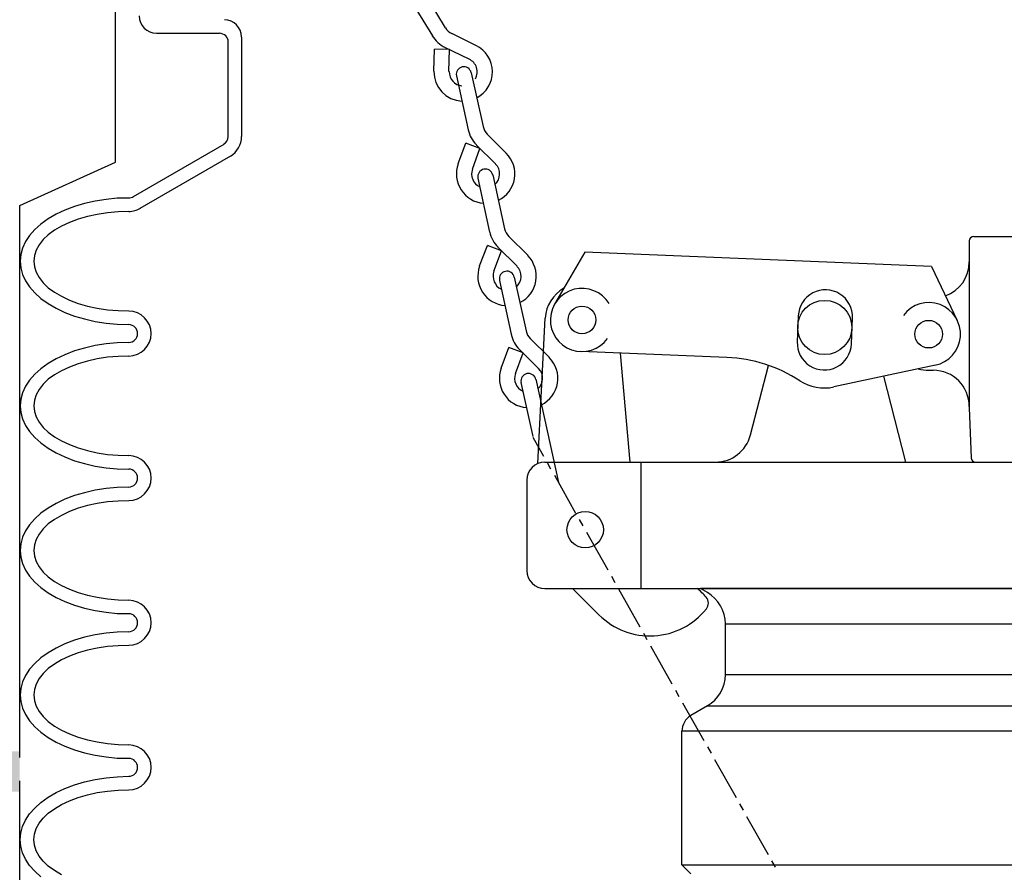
# Model space of a CAD drawing. Extents: x 1081 to 2220, y 0 to 2796.
# Tile 26 of 161: x 1658.11 to 1664.93, y 413.45 to 419.35. Entities that reach past the tile are written whole.
import ezdxf

# ---------------------------------------------------------------- set-up
doc = ezdxf.new("R2010")
doc.units = 0
doc.header["$MEASUREMENT"] = 0
doc.layers.get('DEFPOINTS').update_dxf_attribs({"linetype": 'CONTINUOUS'})
for name, color, linetype in [('FILL-CAP', 1, 'CONTINUOUS'), ('PEAGRAVEL-HATCH', 3, 'CONTINUOUS'), ('SPILL-BUCKET', 1, 'CONTINUOUS'), ('SWIVEL-ADAPTOR', 1, 'CONTINUOUS'), ('TANK-SLAB', 6, 'CONTINUOUS')]:
    doc.layers.add(name, color=color, linetype=linetype)

msp = doc.modelspace()

# ---------------------------------------------------------------- hatches: boundary and pattern name
at = {"layer": 'PEAGRAVEL-HATCH'}
h = msp.add_hatch(dxfattribs=at)
h.set_pattern_fill('AR-SAND', color=256, scale=7.5, style=0)
h.set_pattern_definition([(37.5, (-30.206, -558.66), (-0.47245, 14.45118), [0, -11.4, 0, -12.75, 0, -12.1875]), (7.5, (-30.206, -558.66), (13.27333, 21.1661), [0, -6.15, 0, -10.275, 0, -3.9375]), (327.5, (-39.431, -558.66), (23.35606, 0.04244), [0, -3.75, 0, -13.5, 0, -17.625]), (317.5, (-39.43, -558.66), (22.54595, 6.58257), [0, -1.875, 0, -8.85, 0, -10.125])])
h.paths.add_polyline_path([(1632.94932, 411.58918), (1633.31828, 412.22111), (1634.33564, 412.72937), (1635.69207, 413.13596), (1636.33633, 416.02859), (1636.33633, 419.49444), (1652.97317, 419.49444), (1652.97317, 418.23066), (1652.98769, 415.18332), (1653.03624, 415.18332), (1660.07751, 415.18332), (1660.07751, 376.74551), (1632.94932, 376.74551)])
edge = h.paths.add_edge_path()
edge.add_line((1600.209, 407.65182), (1599.36869, 410.0156))
edge.add_line((1599.36869, 410.0156), (1600.31827, 411.64197))
edge.add_line((1600.31827, 411.64197), (1601.33563, 412.15023))
edge.add_line((1601.33563, 412.15023), (1602.69206, 412.55683))
edge.add_line((1602.69206, 412.55683), (1603.33632, 415.44945))
edge.add_line((1603.33632, 415.44945), (1605.35056, 418.27956))
edge.add_line((1605.35056, 418.27956), (1622.3187, 419.49444))
edge.add_line((1622.3187, 419.49444), (1622.3187, 416.01367))
edge.add_line((1622.3187, 416.01367), (1623.34812, 412.42443))
edge.add_line((1623.34812, 412.42443), (1624.16201, 410.62862))
edge.add_line((1624.16201, 410.62862), (1626.71191, 408.26004))
edge.add_line((1626.71191, 408.26004), (1626.71191, 408.05696))
edge.add_line((1626.71191, 408.05696), (1626.52441, 408.02571))
edge.add_line((1626.52441, 408.02571), (1626.52441, 407.51226))
edge.add_line((1626.52441, 407.51226), (1626.71191, 407.48101))
edge.add_line((1626.71191, 407.48101), (1626.71191, 406.37501))
edge.add_arc((1626.83691, 406.37501), 0.125, 180, 270)
edge.add_line((1626.83691, 406.25001), (1631.80746, 406.25001))
edge.add_arc((1631.80746, 406.37501), 0.125, 270, 360)
edge.add_line((1631.93246, 406.37501), (1631.93246, 407.48101))
edge.add_line((1631.93246, 407.48101), (1632.11996, 407.51226))
edge.add_line((1632.11996, 407.51226), (1632.11996, 408.02571))
edge.add_line((1632.11996, 408.02571), (1631.93246, 408.05696))
edge.add_line((1631.93246, 408.05696), (1631.93246, 408.35986))
edge.add_line((1631.93246, 408.35986), (1632.3687, 410.59474))
edge.add_line((1632.3687, 410.59474), (1632.94932, 411.58918))
edge.add_line((1632.94932, 411.58918), (1632.94932, 357.003))
edge.add_line((1632.94932, 357.003), (1632.61308, 357.003))
edge.add_line((1632.61308, 357.003), (1632.61308, 357.3538))
edge.add_arc((1632.61308, 358.003), 0.6492, 180, 270, ccw=False)
edge.add_line((1631.96388, 358.003), (1629.33205, 358.003))
edge.add_line((1629.33205, 358.003), (1631.67591, 358.08195))
edge.add_line((1631.67591, 358.08195), (1631.67591, 358.33209))
edge.add_line((1631.67591, 358.33209), (1626.97912, 358.17389))
edge.add_line((1626.97912, 358.17389), (1626.97912, 358.003))
edge.add_line((1626.97912, 358.003), (1626.71388, 358.003))
edge.add_arc((1626.06468, 358.003), 0.6492, 270, 360, ccw=False)
edge.add_line((1626.06468, 357.3538), (1626.06468, 357.003))
edge.add_line((1626.06468, 357.003), (1624.57751, 357.003))
edge.add_line((1624.57751, 357.003), (1623.57751, 359.003))
edge.add_line((1623.57751, 359.003), (1618.57751, 359.003))
edge.add_line((1618.57751, 359.003), (1617.57751, 357.003))
edge.add_line((1617.57751, 357.003), (1608.07751, 357.003))
edge.add_line((1608.07751, 357.003), (1607.07751, 359.003))
edge.add_line((1607.07751, 359.003), (1602.07751, 359.003))
edge.add_line((1602.07751, 359.003), (1601.07751, 357.003))
edge.add_line((1601.07751, 357.003), (1599.60144, 357.003))
edge.add_line((1599.60144, 357.003), (1599.60144, 357.3538))
edge.add_arc((1599.60144, 358.003), 0.6492, 180, 270, ccw=False)
edge.add_line((1598.95224, 358.003), (1598.52373, 358.003))
edge.add_line((1598.52373, 358.003), (1598.5656, 358.51357))
edge.add_arc((1598.68695, 358.54356), 0.125, 50.621892, 193.878148, ccw=False)
edge.add_arc((1598.81183, 358.72216), 0.0938, 240.92541, 360)
edge.add_line((1598.90563, 358.72216), (1598.90563, 359.47206))
edge.add_line((1598.90563, 359.47206), (1599.26687, 364.56586))
edge.add_line((1599.26687, 364.56586), (1600.21377, 364.56604))
edge.add_line((1600.21377, 364.56604), (1600.209, 407.65182))
edge = h.paths.add_edge_path()
edge.add_line((1632.94932, 375.74551), (1660.07751, 375.74551))
edge.add_line((1660.07751, 375.74551), (1660.07751, 358.003))
edge.add_line((1660.07751, 358.003), (1659.82751, 358.003))
edge.add_arc((1659.17831, 358.003), 0.6492, 270, 360, ccw=False)
edge.add_line((1659.17831, 357.3538), (1659.17831, 357.003))
edge.add_line((1659.17831, 357.003), (1657.57751, 357.003))
edge.add_line((1657.57751, 357.003), (1656.57751, 359.003))
edge.add_line((1656.57751, 359.003), (1651.57751, 359.003))
edge.add_line((1651.57751, 359.003), (1650.57751, 357.003))
edge.add_line((1650.57751, 357.003), (1641.07751, 357.003))
edge.add_line((1641.07751, 357.003), (1640.07751, 359.003))
edge.add_line((1640.07751, 359.003), (1635.07751, 359.003))
edge.add_line((1635.07751, 359.003), (1634.07751, 357.003))
edge.add_line((1634.07751, 357.003), (1632.94932, 357.003))
edge.add_line((1632.94932, 357.003), (1632.94932, 375.74551))
h = msp.add_hatch(dxfattribs=at)
h.set_pattern_fill('AR-SAND', color=256, scale=7.5, style=0)
h.set_pattern_definition([(37.5, (-80.923, -562.65), (-0.47245, 14.45118), [0, -11.4, 0, -12.75, 0, -12.1875]), (7.5, (-80.923, -562.65), (13.27333, 21.1661), [0, -6.15, 0, -10.275, 0, -3.9375]), (327.5, (-90.148, -562.65), (23.356064, 0.04244), [0, -3.75, 0, -13.5, 0, -17.625]), (317.5, (-90.148, -562.65), (22.54595, 6.58257), [0, -1.875, 0, -8.85, 0, -10.125])])
h.paths.add_polyline_path([(1683.66686, 407.59823), (1684.03582, 408.23015), (1685.05318, 408.73842), (1686.40961, 409.14501), (1687.05387, 412.03764), (1687.05387, 415.50349), (1703.69071, 415.50349), (1703.69071, 414.23971), (1703.70523, 411.19237), (1703.75378, 411.19237), (1710.79505, 411.19237), (1710.79505, 372.75456), (1683.66686, 372.75456)])
edge = h.paths.add_edge_path()
edge.add_line((1650.92654, 403.66087), (1650.08623, 406.02465))
edge.add_line((1650.08623, 406.02465), (1651.03581, 407.65102))
edge.add_line((1651.03581, 407.65102), (1652.05317, 408.15928))
edge.add_line((1652.05317, 408.15928), (1653.4096, 408.56588))
edge.add_line((1653.4096, 408.56588), (1654.05386, 411.4585))
edge.add_line((1654.05386, 411.4585), (1656.0681, 414.28861))
edge.add_line((1656.0681, 414.28861), (1673.03625, 415.50349))
edge.add_line((1673.03625, 415.50349), (1673.03625, 412.02272))
edge.add_line((1673.03625, 412.02272), (1674.06566, 408.43348))
edge.add_line((1674.06566, 408.43348), (1674.87956, 406.63767))
edge.add_line((1674.87956, 406.63767), (1677.42945, 404.26909))
edge.add_line((1677.42945, 404.26909), (1677.42945, 404.06601))
edge.add_line((1677.42945, 404.06601), (1677.24195, 404.03476))
edge.add_line((1677.24195, 404.03476), (1677.24195, 403.52131))
edge.add_line((1677.24195, 403.52131), (1677.42945, 403.49006))
edge.add_line((1677.42945, 403.49006), (1677.42945, 402.38406))
edge.add_arc((1677.55445, 402.38406), 0.125, 180, 270)
edge.add_line((1677.55445, 402.25906), (1682.525, 402.25906))
edge.add_arc((1682.525, 402.38406), 0.125, 270, 360)
edge.add_line((1682.65, 402.38406), (1682.65, 403.49006))
edge.add_line((1682.65, 403.49006), (1682.8375, 403.52131))
edge.add_line((1682.8375, 403.52131), (1682.8375, 404.03476))
edge.add_line((1682.8375, 404.03476), (1682.65, 404.06601))
edge.add_line((1682.65, 404.06601), (1682.65, 404.36891))
edge.add_line((1682.65, 404.36891), (1683.08624, 406.60379))
edge.add_line((1683.08624, 406.60379), (1683.66686, 407.59823))
edge.add_line((1683.66686, 407.59823), (1683.66686, 353.01205))
edge.add_line((1683.66686, 353.01205), (1683.33063, 353.01205))
edge.add_line((1683.33063, 353.01205), (1683.33063, 353.36285))
edge.add_arc((1683.33063, 354.01205), 0.6492, 180, 270, ccw=False)
edge.add_line((1682.68142, 354.01205), (1680.04959, 354.01205))
edge.add_line((1680.04959, 354.01205), (1682.39345, 354.091))
edge.add_line((1682.39345, 354.091), (1682.39345, 354.34114))
edge.add_line((1682.39345, 354.34114), (1677.69666, 354.18294))
edge.add_line((1677.69666, 354.18294), (1677.69666, 354.01205))
edge.add_line((1677.69666, 354.01205), (1677.43142, 354.01205))
edge.add_arc((1676.78222, 354.01205), 0.6492, 270, 360, ccw=False)
edge.add_line((1676.78222, 353.36285), (1676.78222, 353.01205))
edge.add_line((1676.78222, 353.01205), (1675.29505, 353.01205))
edge.add_line((1675.29505, 353.01205), (1674.29505, 355.01205))
edge.add_line((1674.29505, 355.01205), (1669.29505, 355.01205))
edge.add_line((1669.29505, 355.01205), (1668.29505, 353.01205))
edge.add_line((1668.29505, 353.01205), (1658.79505, 353.01205))
edge.add_line((1658.79505, 353.01205), (1657.79505, 355.01205))
edge.add_line((1657.79505, 355.01205), (1652.79505, 355.01205))
edge.add_line((1652.79505, 355.01205), (1651.79505, 353.01205))
edge.add_line((1651.79505, 353.01205), (1650.31898, 353.01205))
edge.add_line((1650.31898, 353.01205), (1650.31898, 353.36285))
edge.add_arc((1650.31898, 354.01205), 0.6492, 180, 270, ccw=False)
edge.add_line((1649.66978, 354.01205), (1649.24127, 354.01205))
edge.add_line((1649.24127, 354.01205), (1649.28314, 354.52262))
edge.add_arc((1649.40449, 354.55261), 0.125, 50.621892, 193.878148, ccw=False)
edge.add_arc((1649.52937, 354.73121), 0.0938, 240.92541, 360)
edge.add_line((1649.62317, 354.73121), (1649.62317, 355.48111))
edge.add_line((1649.62317, 355.48111), (1649.98441, 360.57491))
edge.add_line((1649.98441, 360.57491), (1650.93131, 360.57509))
edge.add_line((1650.93131, 360.57509), (1650.92654, 403.66087))
edge = h.paths.add_edge_path()
edge.add_line((1683.66686, 371.75456), (1710.79505, 371.75456))
edge.add_line((1710.79505, 371.75456), (1710.79505, 354.01205))
edge.add_line((1710.79505, 354.01205), (1710.54505, 354.01205))
edge.add_arc((1709.89585, 354.01205), 0.6492, 270, 360, ccw=False)
edge.add_line((1709.89585, 353.36285), (1709.89585, 353.01205))
edge.add_line((1709.89585, 353.01205), (1708.29505, 353.01205))
edge.add_line((1708.29505, 353.01205), (1707.29505, 355.01205))
edge.add_line((1707.29505, 355.01205), (1702.29505, 355.01205))
edge.add_line((1702.29505, 355.01205), (1701.29505, 353.01205))
edge.add_line((1701.29505, 353.01205), (1691.79505, 353.01205))
edge.add_line((1691.79505, 353.01205), (1690.79505, 355.01205))
edge.add_line((1690.79505, 355.01205), (1685.79505, 355.01205))
edge.add_line((1685.79505, 355.01205), (1684.79505, 353.01205))
edge.add_line((1684.79505, 353.01205), (1683.66686, 353.01205))
edge.add_line((1683.66686, 353.01205), (1683.66686, 371.75456))
at = {"layer": 'TANK-SLAB'}
msp.add_hatch(color=256, dxfattribs=at).paths.add_polyline_path([(1639.1111, 414.2886), (1658.113, 414.2886), (1658.113, 414.00735), (1639.1111, 414.00735)])

# ---------------------------------------------------------------- linework, layer by layer
at = {"layer": 'DEFPOINTS', "linetype": 'Continuous'}
for points in [[(1658.113, 414.2448), (1658.113, 418.06412), (1658.77547, 418.36565), (1658.77547, 421.43666)], [(1658.113, 410.52659), (1658.113, 414.08395)]]:
    msp.add_lwpolyline(points, dxfattribs=at)
at = {"layer": 'FILL-CAP', "color": 1, "linetype": 'Continuous'}
for p, q in [((1664.71556, 417.85159), (1665.12181, 417.85159)), ((1664.68431, 417.82034), (1664.68431, 417.67459)), ((1662.02324, 417.74146), (1661.81489, 417.38304)), ((1664.42247, 417.64298), (1662.02324, 417.74146)), ((1664.42247, 417.64298), (1664.60074, 417.26869)), ((1664.68431, 417.67459), (1664.68431, 416.66409)), ((1661.69909, 416.27963), (1661.7501, 417.2865)), ((1663.5012, 417.30173), (1663.49381, 417.12188)), ((1663.8685, 417.1065), (1663.87588, 417.28635)), ((1663.00766, 417.01298), (1661.99504, 417.05454)), ((1662.33676, 416.28909), (1662.27088, 417.04322)), ((1663.17035, 416.47685), (1663.2942, 416.95865)), ((1664.44939, 416.9608), (1663.74697, 416.80921)), ((1664.24635, 416.28985), (1664.09362, 416.88402)), ((1664.40331, 416.92459), (1664.43431, 416.92459)), ((1664.68431, 416.67459), (1664.68431, 416.66409)), ((1664.68431, 416.66409), (1664.69636, 416.31925)), ((1661.74681, 416.28909), (1662.92822, 416.28909)), ((1662.41431, 415.41409), (1662.41431, 416.28909)), ((1662.92822, 416.28909), (1665.12181, 416.28909)), ((1661.62181, 416.16409), (1661.62181, 415.53909)), ((1661.74681, 415.41409), (1665.12181, 415.41409)), ((1661.93898, 415.41409), (1662.12184, 415.23198))]:
    msp.add_line(p, q, dxfattribs=at)
at = {"layer": 'FILL-CAP', "color": 7, "linetype": 'Continuous'}
for centre, radius in [((1662.00401, 417.27311), 0.0955), ((1663.68431, 417.22109), 0.1875), ((1664.40331, 417.17459), 0.0955), ((1662.02631, 415.82109), 0.126)]:
    msp.add_circle(centre, radius, dxfattribs=at)
at = {"layer": 'FILL-CAP', "color": 1, "linetype": 'Continuous'}
for centre, radius, start, end in [((1664.71556, 417.82034), 0.03125, 90, 180), ((1664.43431, 417.67459), 0.25, 289.892293, 0), ((1661.99978, 417.27385), 0.25, 119.01975, 177.100106), ((1662.00409, 417.2731), 0.2188, 31.207475, 324.090131), ((1663.68854, 417.29404), 0.1875, 357.64961, 177.64961), ((1664.40456, 417.17453), 0.2187, 281.184003, 143.400114), ((1663.68116, 417.11419), 0.1875, 177.64961, 357.649627), ((1662.96665, 416.01382), 1, 57.003012, 87.64961), ((1664.40331, 417.17459), 0.25, 253.199633, 269.999877), ((1664.43431, 416.67459), 0.25, 0, 90), ((1663.68116, 417.11419), 0.312, 237.003012, 282.178318), ((1662.92822, 416.53909), 0.25, 270, 345.58427), ((1661.74681, 416.16409), 0.125, 90, 180), ((1664.72759, 416.32034), 0.03125, 182, 270), ((1661.74681, 415.53909), 0.125, 180, 270), ((1662.48489, 415.02734), 0.5, 40.753152, 50.670514), ((1662.81631, 415.31294), 0.0625, 321.339848, 40.753152), ((1662.47468, 415.58624), 0.5, 225.115836, 321.339848)]:
    msp.add_arc(centre, radius, start, end, dxfattribs=at)
at = {"layer": 'SPILL-BUCKET', "linetype": 'Continuous'}
for p, q in [((1660.8598, 419.62027), (1661.05811, 419.29402)), ((1660.77025, 419.56589), (1660.96855, 419.23965)), ((1659.05904, 419.25777), (1659.49617, 419.25777)), ((1661.27028, 419.17354), (1661.10289, 419.25457)), ((1659.55588, 418.54237), (1659.55588, 419.197)), ((1659.6497, 418.54237), (1659.6497, 419.23112)), ((1660.97815, 418.99549), (1660.98241, 419.14689)), ((1661.08796, 419.14369), (1660.98241, 419.14689)), ((1661.22443, 419.07759), (1661.05598, 419.15968)), ((1661.0837, 418.99229), (1661.08796, 419.14369)), ((1661.23829, 418.98376), (1661.31932, 418.61167)), ((1661.13487, 418.96138), (1661.2159, 418.58822)), ((1661.48031, 418.42722), (1661.34811, 418.55943)), ((1659.52496, 418.488), (1658.89805, 418.1255)), ((1661.1466, 418.35473), (1661.19991, 418.49653)), ((1661.298, 418.45921), (1661.19991, 418.49653)), ((1661.24576, 418.31741), (1661.298, 418.45921)), ((1661.40568, 418.35259), (1661.27348, 418.48373)), ((1659.57187, 418.40697), (1658.94496, 418.04447)), ((1661.28414, 418.2545), (1661.36517, 417.88135)), ((1661.38649, 418.2769), (1661.46859, 417.90374)), ((1658.63471, 418.09565), (1658.56114, 418.07965)), ((1658.71041, 418.10737), (1658.63471, 418.09565)), ((1658.78824, 418.11484), (1658.71041, 418.10737)), ((1658.86713, 418.11697), (1658.78824, 418.11484)), ((1658.42574, 418.03381), (1658.36497, 418.00502)), ((1658.49184, 418.05833), (1658.42574, 418.03381)), ((1658.56114, 418.07965), (1658.49184, 418.05833)), ((1658.30953, 417.97197), (1658.25942, 417.93679)), ((1658.36497, 418.00502), (1658.30953, 417.97197)), ((1658.51743, 417.97091), (1658.45772, 417.94851)), ((1658.58247, 417.98903), (1658.51743, 417.97091)), ((1658.64963, 418.00396), (1658.58247, 417.98903)), ((1658.72107, 418.01462), (1658.64963, 418.00396)), ((1658.79357, 418.02101), (1658.72107, 418.01462)), ((1658.86713, 418.02315), (1658.79357, 418.02101)), ((1658.21677, 417.8984), (1658.18159, 417.85789)), ((1658.25942, 417.93679), (1658.21677, 417.8984)), ((1658.35324, 417.89414), (1658.31059, 417.86216)), ((1658.40228, 417.92293), (1658.35324, 417.89414)), ((1658.45772, 417.94851), (1658.40228, 417.92293)), ((1658.18159, 417.85789), (1658.1528, 417.81524)), ((1658.27541, 417.8291), (1658.24662, 417.79285)), ((1658.31059, 417.86216), (1658.27541, 417.8291)), ((1661.62958, 417.72036), (1661.49737, 417.85149)), ((1658.13254, 417.77047), (1658.12081, 417.72569)), ((1658.1528, 417.81524), (1658.13254, 417.77047)), ((1658.22637, 417.75554), (1658.21464, 417.71822)), ((1658.24662, 417.79285), (1658.22637, 417.75554)), ((1661.29587, 417.64679), (1661.34917, 417.78859)), ((1661.44726, 417.75234), (1661.34917, 417.78859)), ((1661.55495, 417.64466), (1661.42274, 417.77686)), ((1658.12081, 417.72569), (1658.11655, 417.67984)), ((1658.21464, 417.71822), (1658.21037, 417.67984)), ((1661.39502, 417.61054), (1661.44726, 417.75234)), ((1658.11655, 417.67984), (1658.12081, 417.63399)), ((1658.11655, 417.67984), (1658.12081, 417.63399)), ((1658.12081, 417.63399), (1658.13254, 417.58815)), ((1658.12081, 417.63399), (1658.13254, 417.58815)), ((1658.21037, 417.67984), (1658.21464, 417.64146)), ((1658.21464, 417.64146), (1658.22637, 417.60308)), ((1658.13254, 417.58815), (1658.1528, 417.54444)), ((1658.13254, 417.58815), (1658.1528, 417.54444)), ((1658.22637, 417.60308), (1658.24662, 417.56576)), ((1658.24662, 417.56576), (1658.27541, 417.53058)), ((1661.53575, 417.56896), (1661.61785, 417.19687)), ((1658.1528, 417.54444), (1658.18159, 417.50179)), ((1658.1528, 417.54444), (1658.18159, 417.50179)), ((1658.18159, 417.50179), (1658.21677, 417.46021)), ((1658.18159, 417.50179), (1658.21677, 417.46021)), ((1658.27541, 417.53058), (1658.31059, 417.49646)), ((1658.31059, 417.49646), (1658.35324, 417.46447)), ((1661.4334, 417.54657), (1661.51443, 417.17448)), ((1658.21677, 417.46021), (1658.25942, 417.42183)), ((1658.21677, 417.46021), (1658.25942, 417.42183)), ((1658.25942, 417.42183), (1658.30953, 417.38664)), ((1658.25942, 417.42183), (1658.30953, 417.38664)), ((1658.35324, 417.46447), (1658.40228, 417.43675)), ((1658.40228, 417.43675), (1658.45772, 417.4101)), ((1658.30953, 417.38664), (1658.36497, 417.35359)), ((1658.30953, 417.38664), (1658.36497, 417.35359)), ((1658.36497, 417.35359), (1658.42574, 417.32481)), ((1658.36497, 417.35359), (1658.42574, 417.32481)), ((1658.45772, 417.4101), (1658.51743, 417.38771)), ((1658.51743, 417.38771), (1658.58247, 417.36958)), ((1658.58247, 417.36958), (1658.64963, 417.35466)), ((1658.64963, 417.35466), (1658.72107, 417.344)), ((1658.42574, 417.32481), (1658.49184, 417.30028)), ((1658.42574, 417.32481), (1658.49184, 417.30028)), ((1658.49184, 417.30028), (1658.56114, 417.28003)), ((1658.49184, 417.30028), (1658.56114, 417.28003)), ((1658.56114, 417.28003), (1658.63471, 417.26297)), ((1658.56114, 417.28003), (1658.63471, 417.26297)), ((1658.72107, 417.344), (1658.79357, 417.3376)), ((1658.79357, 417.3376), (1658.86713, 417.33547)), ((1658.63471, 417.26297), (1658.71041, 417.25124)), ((1658.63471, 417.26297), (1658.71041, 417.25124)), ((1658.71041, 417.25124), (1658.78824, 417.24378)), ((1658.71041, 417.25124), (1658.78824, 417.24378)), ((1658.78824, 417.24378), (1658.86713, 417.24165)), ((1658.78824, 417.24378), (1658.86713, 417.24165)), ((1661.77884, 417.01242), (1661.64664, 417.14462)), ((1658.56114, 417.07852), (1658.49184, 417.05826)), ((1658.63471, 417.09558), (1658.56114, 417.07852)), ((1658.71041, 417.10731), (1658.63471, 417.09558)), ((1658.78824, 417.1137), (1658.71041, 417.10731)), ((1658.86713, 417.1169), (1658.78824, 417.1137)), ((1661.44513, 416.93992), (1661.49737, 417.08172)), ((1661.59653, 417.0444), (1661.49737, 417.08172)), ((1658.36497, 417.00389), (1658.30953, 416.9719)), ((1658.42574, 417.03268), (1658.36497, 417.00389)), ((1658.49184, 417.05826), (1658.42574, 417.03268)), ((1658.64963, 417.00389), (1658.58247, 416.98896)), ((1658.72107, 417.01455), (1658.64963, 417.00389)), ((1658.79357, 417.02095), (1658.72107, 417.01455)), ((1658.86713, 417.02308), (1658.79357, 417.02095)), ((1661.54322, 416.9026), (1661.59653, 417.0444)), ((1661.70421, 416.93779), (1661.572, 417.06893)), ((1658.30953, 416.9719), (1658.25942, 416.93565)), ((1658.45772, 416.94738), (1658.40228, 416.92179)), ((1658.51743, 416.96977), (1658.45772, 416.94738)), ((1658.58247, 416.98896), (1658.51743, 416.96977)), ((1658.21677, 416.89727), (1658.18159, 416.85676)), ((1658.25942, 416.93565), (1658.21677, 416.89727)), ((1658.35324, 416.89301), (1658.31059, 416.86209)), ((1658.40228, 416.92179), (1658.35324, 416.89301)), ((1658.1528, 416.81411), (1658.13254, 416.76933)), ((1658.18159, 416.85676), (1658.1528, 416.81411)), ((1658.27541, 416.82797), (1658.24662, 416.79279)), ((1658.31059, 416.86209), (1658.27541, 416.82797)), ((1661.5816, 416.8397), (1661.6637, 416.46654)), ((1661.68502, 416.86209), (1661.84175, 416.14882)), ((1658.13254, 416.76933), (1658.12081, 416.72455)), ((1658.22637, 416.75547), (1658.21464, 416.71709)), ((1658.24662, 416.79279), (1658.22637, 416.75547)), ((1658.12081, 416.72455), (1658.11655, 416.67871)), ((1658.11655, 416.67871), (1658.12081, 416.63286)), ((1658.11655, 416.67871), (1658.12081, 416.63286)), ((1658.21464, 416.71709), (1658.21037, 416.67871)), ((1658.21037, 416.67871), (1658.21464, 416.64032)), ((1658.12081, 416.63286), (1658.13254, 416.58808)), ((1658.12081, 416.63286), (1658.13254, 416.58808)), ((1658.21464, 416.64032), (1658.22637, 416.60194)), ((1658.22637, 416.60194), (1658.24662, 416.56463)), ((1658.13254, 416.58808), (1658.1528, 416.5433)), ((1658.13254, 416.58808), (1658.1528, 416.5433)), ((1658.1528, 416.5433), (1658.18159, 416.50066)), ((1658.1528, 416.5433), (1658.18159, 416.50066)), ((1658.24662, 416.56463), (1658.27541, 416.52944)), ((1658.27541, 416.52944), (1658.31059, 416.49533)), ((1658.18159, 416.50066), (1658.21677, 416.46014)), ((1658.18159, 416.50066), (1658.21677, 416.46014)), ((1658.21677, 416.46014), (1658.25942, 416.42176)), ((1658.21677, 416.46014), (1658.25942, 416.42176)), ((1658.31059, 416.49533), (1658.35324, 416.46441)), ((1658.35324, 416.46441), (1658.40228, 416.43562)), ((1661.66476, 416.46228), (1661.73833, 416.33007)), ((1658.25942, 416.42176), (1658.30953, 416.38551)), ((1658.25942, 416.42176), (1658.30953, 416.38551)), ((1658.40228, 416.43562), (1658.45772, 416.41003)), ((1658.45772, 416.41003), (1658.51743, 416.38764)), ((1658.30953, 416.38551), (1658.36497, 416.35353)), ((1658.30953, 416.38551), (1658.36497, 416.35353)), ((1658.36497, 416.35353), (1658.42574, 416.32474)), ((1658.36497, 416.35353), (1658.42574, 416.32474)), ((1658.42574, 416.32474), (1658.49184, 416.29915)), ((1658.42574, 416.32474), (1658.49184, 416.29915)), ((1658.51743, 416.38764), (1658.58247, 416.36845)), ((1658.58247, 416.36845), (1658.64963, 416.35353)), ((1658.64963, 416.35353), (1658.72107, 416.34286)), ((1658.72107, 416.34286), (1658.79357, 416.33647)), ((1658.79357, 416.33647), (1658.86713, 416.33433)), ((1658.49184, 416.29915), (1658.56114, 416.27889)), ((1658.49184, 416.29915), (1658.56114, 416.27889)), ((1658.56114, 416.27889), (1658.63471, 416.26184)), ((1658.56114, 416.27889), (1658.63471, 416.26184)), ((1658.63471, 416.26184), (1658.71041, 416.25011)), ((1658.63471, 416.26184), (1658.71041, 416.25011)), ((1661.76285, 416.28636), (1661.78737, 416.24264)), ((1658.71041, 416.25011), (1658.78824, 416.24371)), ((1658.71041, 416.25011), (1658.78824, 416.24371)), ((1658.78824, 416.24371), (1658.86713, 416.24051)), ((1658.78824, 416.24371), (1658.86713, 416.24051)), ((1661.81296, 416.19893), (1661.96009, 415.93665)), ((1658.49184, 416.05713), (1658.42574, 416.03261)), ((1658.56114, 416.07739), (1658.49184, 416.05713)), ((1658.63471, 416.09445), (1658.56114, 416.07739)), ((1658.71041, 416.10618), (1658.63471, 416.09445)), ((1658.78824, 416.11364), (1658.71041, 416.10618)), ((1658.86713, 416.11577), (1658.78824, 416.11364)), ((1658.36497, 416.00276), (1658.30953, 415.97077)), ((1658.42574, 416.03261), (1658.36497, 416.00276)), ((1658.58247, 415.98783), (1658.51743, 415.96971)), ((1658.64963, 416.00276), (1658.58247, 415.98783)), ((1658.72107, 416.01342), (1658.64963, 416.00276)), ((1658.79357, 416.01981), (1658.72107, 416.01342)), ((1658.86713, 416.02195), (1658.79357, 416.01981)), ((1658.25942, 415.93559), (1658.21677, 415.8972)), ((1658.30953, 415.97077), (1658.25942, 415.93559)), ((1658.40228, 415.92066), (1658.35324, 415.89188)), ((1658.45772, 415.94732), (1658.40228, 415.92066)), ((1658.51743, 415.96971), (1658.45772, 415.94732)), ((1658.18159, 415.85562), (1658.1528, 415.81298)), ((1658.21677, 415.8972), (1658.18159, 415.85562)), ((1658.31059, 415.86096), (1658.27541, 415.82684)), ((1658.35324, 415.89188), (1658.31059, 415.86096)), ((1661.98461, 415.89294), (1662.0102, 415.84923)), ((1658.1528, 415.81298), (1658.13254, 415.76927)), ((1658.24662, 415.79165), (1658.22637, 415.75434)), ((1658.27541, 415.82684), (1658.24662, 415.79165)), ((1662.03472, 415.80551), (1662.18185, 415.54324)), ((1658.12081, 415.72342), (1658.11655, 415.67757)), ((1658.13254, 415.76927), (1658.12081, 415.72342)), ((1658.21464, 415.71596), (1658.21037, 415.67757)), ((1658.22637, 415.75434), (1658.21464, 415.71596)), ((1658.11655, 415.67757), (1658.12081, 415.63173)), ((1658.11655, 415.67757), (1658.12081, 415.63173)), ((1658.21037, 415.67757), (1658.21464, 415.63919)), ((1658.12081, 415.63173), (1658.13254, 415.58695)), ((1658.12081, 415.63173), (1658.13254, 415.58695)), ((1658.13254, 415.58695), (1658.1528, 415.54217)), ((1658.13254, 415.58695), (1658.1528, 415.54217)), ((1658.21464, 415.63919), (1658.22637, 415.60188)), ((1658.22637, 415.60188), (1658.24662, 415.56456)), ((1658.1528, 415.54217), (1658.18159, 415.49952)), ((1658.1528, 415.54217), (1658.18159, 415.49952)), ((1658.24662, 415.56456), (1658.27541, 415.52831)), ((1658.27541, 415.52831), (1658.31059, 415.49526)), ((1658.18159, 415.49952), (1658.21677, 415.45901)), ((1658.18159, 415.49952), (1658.21677, 415.45901)), ((1658.21677, 415.45901), (1658.25942, 415.42063)), ((1658.21677, 415.45901), (1658.25942, 415.42063)), ((1658.31059, 415.49526), (1658.35324, 415.46327)), ((1658.35324, 415.46327), (1658.40228, 415.43449)), ((1662.20744, 415.49952), (1662.23196, 415.45581)), ((1658.25942, 415.42063), (1658.30953, 415.38544)), ((1658.25942, 415.42063), (1658.30953, 415.38544)), ((1658.30953, 415.38544), (1658.36497, 415.35239)), ((1658.30953, 415.38544), (1658.36497, 415.35239)), ((1658.40228, 415.43449), (1658.45772, 415.4089)), ((1658.45772, 415.4089), (1658.51743, 415.38651)), ((1658.51743, 415.38651), (1658.58247, 415.36839)), ((1662.25648, 415.4121), (1662.40468, 415.14875)), ((1658.36497, 415.35239), (1658.42574, 415.32361)), ((1658.36497, 415.35239), (1658.42574, 415.32361)), ((1658.42574, 415.32361), (1658.49184, 415.29908)), ((1658.42574, 415.32361), (1658.49184, 415.29908)), ((1658.58247, 415.36839), (1658.64963, 415.35346)), ((1658.64963, 415.35346), (1658.72107, 415.3428)), ((1658.72107, 415.3428), (1658.79357, 415.3364)), ((1658.79357, 415.3364), (1658.86713, 415.33427)), ((1658.49184, 415.29908), (1658.56114, 415.27776)), ((1658.49184, 415.29908), (1658.56114, 415.27776)), ((1658.56114, 415.27776), (1658.63471, 415.26177)), ((1658.56114, 415.27776), (1658.63471, 415.26177)), ((1658.63471, 415.26177), (1658.71041, 415.25004)), ((1658.63471, 415.26177), (1658.71041, 415.25004)), ((1658.71041, 415.25004), (1658.78824, 415.24258)), ((1658.71041, 415.25004), (1658.78824, 415.24258)), ((1658.78824, 415.24258), (1658.86713, 415.24045)), ((1658.78824, 415.24258), (1658.86713, 415.24045)), ((1658.71041, 415.10504), (1658.63471, 415.09331)), ((1658.78824, 415.1125), (1658.71041, 415.10504)), ((1658.86713, 415.11464), (1658.78824, 415.1125)), ((1662.4292, 415.10504), (1662.45373, 415.06133)), ((1658.42574, 415.03148), (1658.36497, 415.00269)), ((1658.49184, 415.056), (1658.42574, 415.03148)), ((1658.56114, 415.07732), (1658.49184, 415.056)), ((1658.63471, 415.09331), (1658.56114, 415.07732)), ((1658.30953, 414.96964), (1658.25942, 414.93445)), ((1658.36497, 415.00269), (1658.30953, 414.96964)), ((1658.51743, 414.96857), (1658.45772, 414.94618)), ((1658.58247, 414.9867), (1658.51743, 414.96857)), ((1658.64963, 415.00162), (1658.58247, 414.9867)), ((1658.72107, 415.01228), (1658.64963, 415.00162)), ((1658.79357, 415.01868), (1658.72107, 415.01228)), ((1658.86713, 415.02081), (1658.79357, 415.01868)), ((1662.47825, 415.01762), (1662.62645, 414.75534)), ((1658.21677, 414.89607), (1658.18159, 414.85556)), ((1658.25942, 414.93445), (1658.21677, 414.89607)), ((1658.35324, 414.89181), (1658.31059, 414.85982)), ((1658.40228, 414.92059), (1658.35324, 414.89181)), ((1658.45772, 414.94618), (1658.40228, 414.92059)), ((1658.18159, 414.85556), (1658.1528, 414.81291)), ((1658.27541, 414.82677), (1658.24662, 414.79052)), ((1658.31059, 414.85982), (1658.27541, 414.82677)), ((1658.13254, 414.76813), (1658.12081, 414.72335)), ((1658.1528, 414.81291), (1658.13254, 414.76813)), ((1658.24662, 414.79052), (1658.22637, 414.75321)), ((1658.12081, 414.72335), (1658.11655, 414.67751)), ((1658.21464, 414.71589), (1658.21037, 414.67751)), ((1658.22637, 414.75321), (1658.21464, 414.71589)), ((1658.11655, 414.67751), (1658.12081, 414.63166)), ((1658.11655, 414.67751), (1658.12081, 414.63166)), ((1658.12081, 414.63166), (1658.13254, 414.58582)), ((1658.12081, 414.63166), (1658.13254, 414.58582)), ((1658.21037, 414.67751), (1658.21464, 414.63806)), ((1658.21464, 414.63806), (1658.22637, 414.60074)), ((1658.13254, 414.58582), (1658.1528, 414.5421)), ((1658.13254, 414.58582), (1658.1528, 414.5421)), ((1658.22637, 414.60074), (1658.24662, 414.56343)), ((1658.24662, 414.56343), (1658.27541, 414.52824)), ((1658.1528, 414.5421), (1658.18159, 414.49946)), ((1658.1528, 414.5421), (1658.18159, 414.49946)), ((1658.18159, 414.49946), (1658.21677, 414.45788)), ((1658.18159, 414.49946), (1658.21677, 414.45788)), ((1658.27541, 414.52824), (1658.31059, 414.49413)), ((1658.31059, 414.49413), (1658.35324, 414.46214)), ((1658.21677, 414.45788), (1658.25942, 414.4195)), ((1658.21677, 414.45788), (1658.25942, 414.4195)), ((1658.25942, 414.4195), (1658.30953, 414.38431)), ((1658.25942, 414.4195), (1658.30953, 414.38431)), ((1658.35324, 414.46214), (1658.40228, 414.43336)), ((1658.40228, 414.43336), (1658.45772, 414.40777)), ((1658.30953, 414.38431), (1658.36497, 414.35126)), ((1658.30953, 414.38431), (1658.36497, 414.35126)), ((1658.36497, 414.35126), (1658.42574, 414.32247)), ((1658.36497, 414.35126), (1658.42574, 414.32247)), ((1658.45772, 414.40777), (1658.51743, 414.38538)), ((1658.51743, 414.38538), (1658.58247, 414.36725)), ((1658.58247, 414.36725), (1658.64963, 414.35233)), ((1658.64963, 414.35233), (1658.72107, 414.34167)), ((1658.42574, 414.32247), (1658.49184, 414.29795)), ((1658.42574, 414.32247), (1658.49184, 414.29795)), ((1658.49184, 414.29795), (1658.56114, 414.27663)), ((1658.49184, 414.29795), (1658.56114, 414.27663)), ((1658.72107, 414.34167), (1658.79357, 414.33527)), ((1658.79357, 414.33527), (1658.86713, 414.33314)), ((1658.56114, 414.27663), (1658.63471, 414.26064)), ((1658.56114, 414.27663), (1658.63471, 414.26064)), ((1658.63471, 414.26064), (1658.71041, 414.24891)), ((1658.63471, 414.26064), (1658.71041, 414.24891)), ((1658.71041, 414.24891), (1658.78824, 414.24144)), ((1658.71041, 414.24891), (1658.78824, 414.24144)), ((1658.78824, 414.24144), (1658.86713, 414.23931)), ((1658.78824, 414.24144), (1658.86713, 414.23931)), ((1662.92177, 414.23078), (1663.06997, 413.96744)), ((1658.49184, 414.05593), (1658.56114, 414.07619)), ((1658.49184, 414.05593), (1658.56114, 414.07619)), ((1658.56114, 414.07619), (1658.63471, 414.09325)), ((1658.56114, 414.07619), (1658.63471, 414.09325)), ((1658.63471, 414.09325), (1658.71041, 414.10497)), ((1658.63471, 414.09325), (1658.71041, 414.10497)), ((1658.71041, 414.10497), (1658.78824, 414.11137)), ((1658.71041, 414.10497), (1658.78824, 414.11137)), ((1658.78824, 414.11137), (1658.86713, 414.11457)), ((1658.78824, 414.11137), (1658.86713, 414.11457)), ((1658.36497, 414.00156), (1658.42574, 414.03034)), ((1658.36497, 414.00156), (1658.42574, 414.03034)), ((1658.42574, 414.03034), (1658.49184, 414.05593)), ((1658.42574, 414.03034), (1658.49184, 414.05593)), ((1658.64963, 414.00156), (1658.72107, 414.01222)), ((1658.72107, 414.01222), (1658.79357, 414.01862)), ((1658.79357, 414.01862), (1658.86713, 414.02075)), ((1658.25942, 413.93332), (1658.30953, 413.96957)), ((1658.25942, 413.93332), (1658.30953, 413.96957)), ((1658.30953, 413.96957), (1658.36497, 414.00156)), ((1658.30953, 413.96957), (1658.36497, 414.00156)), ((1658.40228, 413.91946), (1658.45772, 413.94505)), ((1658.45772, 413.94505), (1658.51743, 413.96744)), ((1658.51743, 413.96744), (1658.58247, 413.98663)), ((1658.58247, 413.98663), (1658.64963, 414.00156)), ((1658.18159, 413.85443), (1658.21677, 413.89494)), ((1658.18159, 413.85443), (1658.21677, 413.89494)), ((1658.21677, 413.89494), (1658.25942, 413.93332)), ((1658.21677, 413.89494), (1658.25942, 413.93332)), ((1658.31059, 413.85976), (1658.35324, 413.89068)), ((1658.35324, 413.89068), (1658.40228, 413.91946)), ((1663.09449, 413.92373), (1663.11902, 413.88001)), ((1658.13254, 413.767), (1658.1528, 413.81178)), ((1658.13254, 413.767), (1658.1528, 413.81178)), ((1658.1528, 413.81178), (1658.18159, 413.85443)), ((1658.1528, 413.81178), (1658.18159, 413.85443)), ((1658.24662, 413.79046), (1658.27541, 413.82564)), ((1658.27541, 413.82564), (1658.31059, 413.85976)), ((1663.14354, 413.8363), (1663.29174, 413.57402)), ((1658.12081, 413.72222), (1658.13254, 413.767)), ((1658.12081, 413.72222), (1658.13254, 413.767)), ((1658.21464, 413.71476), (1658.22637, 413.75314)), ((1658.22637, 413.75314), (1658.24662, 413.79046)), ((1658.11655, 413.67637), (1658.12081, 413.72222)), ((1658.11655, 413.67637), (1658.12081, 413.72222)), ((1658.12081, 413.63053), (1658.11655, 413.67637)), ((1658.21037, 413.67637), (1658.21464, 413.71476)), ((1658.21464, 413.63799), (1658.21037, 413.67637)), ((1658.13254, 413.58575), (1658.12081, 413.63053)), ((1658.22637, 413.59961), (1658.21464, 413.63799)), ((1658.24662, 413.56229), (1658.22637, 413.59961)), ((1658.1528, 413.54097), (1658.13254, 413.58575)), ((1658.18159, 413.49832), (1658.1528, 413.54097)), ((1658.27541, 413.52711), (1658.24662, 413.56229)), ((1663.31626, 413.53031), (1663.34078, 413.4866)), ((1658.21677, 413.45781), (1658.18159, 413.49832)), ((1658.31059, 413.49299), (1658.27541, 413.52711)), ((1658.35324, 413.46208), (1658.31059, 413.49299)), ((1658.40228, 413.43329), (1658.35324, 413.46208)), ((1658.25942, 413.41943), (1658.21677, 413.45781))]:
    msp.add_line(p, q, dxfattribs=at)
at = {"layer": 'SPILL-BUCKET', "color": 1, "linetype": 'Continuous'}
for p, q in [((1662.65097, 414.71163), (1662.67549, 414.66791)), ((1662.70001, 414.6242), (1662.84821, 414.36192)), ((1662.87273, 414.31821), (1662.89725, 414.2745))]:
    msp.add_line(p, q, dxfattribs=at)
at = {"layer": 'SPILL-BUCKET', "linetype": 'Continuous'}
for centre, radius, start, end in [((1659.05904, 419.37718), 0.11941, 180, 270), ((1659.52922, 419.23112), 0.11941, 0, 90), ((1659.49617, 419.197), 0.05971, 0, 90), ((1661.14873, 419.34946), 0.10555, 211.263732, 244.212672), ((1661.14873, 419.34946), 0.2111, 211.113094, 244.212672), ((1661.18179, 418.99016), 0.20257, 297.506446, 64.108986), ((1661.18179, 418.99016), 0.09702, 330.333285, 64.563784), ((1661.18179, 418.99016), 0.20257, 178.793951, 267.58897), ((1661.18179, 418.99016), 0.09702, 178.740955, 264.975925), ((1661.18605, 418.9731), 0.05224, 11.768289, 191.768289), ((1661.42274, 418.63406), 0.2111, 192.277098, 225.20536), ((1661.42274, 418.63406), 0.10555, 192.339087, 225.412193), ((1659.49297, 418.54237), 0.06184, 300.113733, 0), ((1659.49297, 418.54237), 0.15566, 300.086505, 0), ((1661.33745, 418.28329), 0.20257, 295.891014, 45.212994), ((1661.33745, 418.28329), 0.20257, 159.655899, 265.785821), ((1661.33745, 418.28329), 0.09702, 159.37012, 245.973493), ((1661.33531, 418.26517), 0.05224, 11.768289, 191.768289), ((1661.33531, 418.26517), 0.05224, 11.768289, 191.768289), ((1661.33745, 418.28329), 0.09702, 311.423666, 45), ((1658.86713, 418.17987), 0.06184, 270, 302.319617), ((1658.86713, 418.17987), 0.15566, 270, 301.838947), ((1661.572, 417.92613), 0.10555, 192.339087, 225.412193), ((1661.572, 417.92613), 0.2111, 192.277098, 225.20536), ((1661.48564, 417.57536), 0.20257, 295.891014, 45.212994), ((1661.48564, 417.57536), 0.20257, 159.655899, 265.785821), ((1661.48564, 417.57536), 0.09702, 311.423666, 45), ((1661.48564, 417.57536), 0.09702, 159.37012, 245.973493), ((1661.48458, 417.5583), 0.05224, 11.768289, 191.768289), ((1658.86713, 417.17874), 0.15566, 0, 90), ((1658.86713, 417.17874), 0.06184, 0, 90), ((1658.86713, 417.17874), 0.15566, 270, 0), ((1658.86713, 417.17874), 0.06184, 270, 0), ((1661.7202, 417.21926), 0.2111, 192.277098, 225.20536), ((1661.7202, 417.21926), 0.10555, 192.339087, 225.412193), ((1661.63491, 416.86849), 0.20257, 295.891014, 45.212994), ((1661.63491, 416.86849), 0.20257, 159.655899, 265.785821), ((1661.63491, 416.86849), 0.09702, 311.423666, 45), ((1661.63491, 416.86849), 0.09702, 159.37012, 245.973493), ((1661.63384, 416.85036), 0.05224, 11.768289, 191.768289), ((1661.63384, 416.85036), 0.05224, 11.768289, 191.768289), ((1658.86713, 416.17867), 0.15566, 0, 90), ((1658.86713, 416.17867), 0.06184, 0, 90), ((1658.86713, 416.17867), 0.15566, 270, 0), ((1658.86713, 416.17867), 0.06184, 270, 0), ((1658.86713, 415.17754), 0.15566, 0, 90), ((1658.86713, 415.17754), 0.06184, 0, 90), ((1658.86713, 415.17754), 0.15566, 270, 0), ((1658.86713, 415.17754), 0.06184, 270, 0), ((1658.86713, 414.17641), 0.15566, 0, 90), ((1658.86713, 414.17641), 0.06184, 0, 90), ((1658.86713, 414.17641), 0.06184, 270, 0), ((1658.86713, 414.17641), 0.15566, 270, 0)]:
    msp.add_arc(centre, radius, start, end, dxfattribs=at)
at = {"layer": 'SWIVEL-ADAPTOR', "color": 1, "linetype": 'Continuous'}
for p, q in [((1662.87181, 415.38666), (1662.82451, 415.41409)), ((1662.87181, 415.38666), (1662.82451, 415.41409)), ((1662.87181, 415.38666), (1662.82451, 415.41409)), ((1662.87181, 415.38666), (1662.82451, 415.41409)), ((1667.41912, 415.41409), (1662.82451, 415.41409)), ((1662.99681, 414.81829), (1662.99681, 415.17032)), ((1662.99681, 414.81829), (1662.99681, 415.17032)), ((1662.87181, 414.60141), (1662.75803, 414.5357)), ((1662.87181, 414.60141), (1662.75803, 414.5357)), ((1662.69553, 413.50258), (1662.69553, 414.4278)), ((1662.69553, 413.50258), (1662.69553, 414.4278)), ((1662.69553, 413.50258), (1662.75803, 413.44008))]:
    msp.add_line(p, q, dxfattribs=at)
at = {"layer": 'SWIVEL-ADAPTOR', "color": 7}
for p, q in [((1662.99735, 415.17032), (1667.24735, 415.17032)), ((1662.99735, 414.81829), (1667.24788, 414.81829)), ((1662.87175, 414.60205), (1667.37295, 414.60205)), ((1667.54863, 414.4278), (1662.69607, 414.4278)), ((1662.69553, 413.50258), (1667.5481, 413.50258))]:
    msp.add_line(p, q, dxfattribs=at)
at = {"layer": 'SWIVEL-ADAPTOR', "color": 1, "linetype": 'Continuous'}
for centre, radius, start, end in [((1662.74681, 415.17032), 0.24947, 0, 59.981633), ((1662.74681, 415.17032), 0.24947, 0, 59.981633), ((1662.74681, 414.81829), 0.24947, 299.91219, 0), ((1662.74681, 414.81829), 0.24947, 299.91219, 0), ((1662.82053, 414.4278), 0.12447, 120.079762, 180), ((1662.82053, 414.4278), 0.12447, 120.079762, 180)]:
    msp.add_arc(centre, radius, start, end, dxfattribs=at)

doc.saveas('drawing.dxf')
